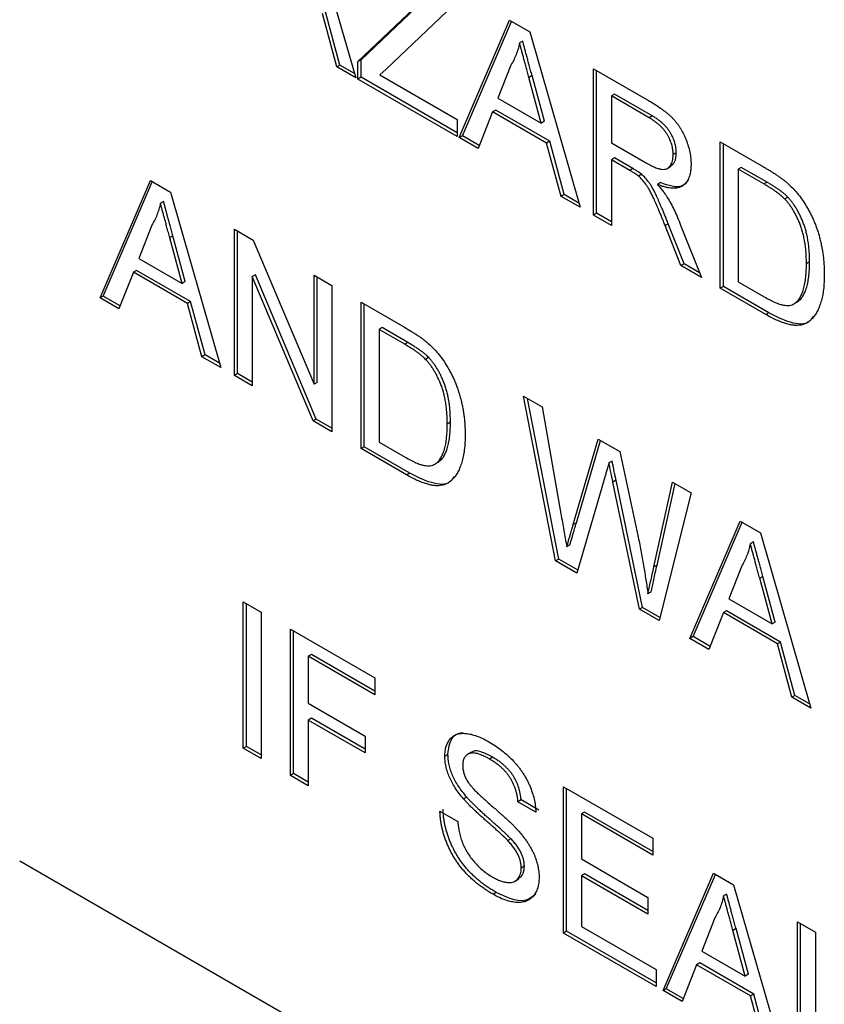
# Model space of a CAD drawing. Header units: millimetres. Extents: x 52 to 411, y 49 to 259.
# Tile 21 of 40: x 343.68 to 348.29, y 186.33 to 191.97. Entities that reach past the tile are written whole.
import ezdxf

# ---------------------------------------------------------------- set-up
doc = ezdxf.new("R2010")
doc.units = ezdxf.units.MM

msp = doc.modelspace()

# ---------------------------------------------------------------- linework, layer by layer
at = {"color": 7, "linetype": 'Continuous', "lineweight": 25}
for p, q in [((345.32, 192.6431), (345.6084, 191.6377)), ((345.6207, 191.7315), (345.9783, 192.0699)), ((345.6386, 191.7419), (345.9963, 192.0803)), ((346.1701, 192.0555), (345.782, 191.6882)), ((345.4996, 191.7006), (345.4169, 192.0064)), ((345.5175, 191.7109), (345.4349, 192.0167)), ((346.2013, 191.2955), (346.4898, 191.9677)), ((346.2192, 191.3058), (346.5007, 191.9615)), ((346.4898, 191.9677), (346.6052, 191.9011)), ((346.6052, 191.9011), (346.8937, 190.8958)), ((346.5653, 191.8481), (346.5473, 191.8378)), ((345.5175, 191.7109), (345.4996, 191.7006)), ((345.6013, 191.6626), (345.5175, 191.7109)), ((345.6386, 191.7419), (345.6207, 191.7315)), ((345.6207, 191.6307), (345.6207, 191.7315)), ((345.6386, 191.641), (345.6386, 191.7419)), ((346.4977, 191.7115), (346.4233, 191.5222)), ((345.6084, 191.6377), (345.4996, 191.7006)), ((345.782, 191.6882), (345.7467, 191.6547)), ((345.7467, 191.6547), (346.1888, 191.3995)), ((346.6187, 191.6506), (346.6007, 191.6402)), ((346.6894, 191.3893), (346.6187, 191.6506)), ((346.9711, 191.6899), (347.2863, 191.508)), ((346.9711, 190.8511), (346.9711, 191.6899)), ((346.989, 190.8614), (346.989, 191.6796)), ((345.6386, 191.641), (345.6207, 191.6307)), ((346.1888, 191.3027), (345.6207, 191.6307)), ((346.1888, 191.3234), (345.6386, 191.641)), ((346.6714, 191.3789), (346.6007, 191.6402)), ((347.0915, 191.5444), (347.0735, 191.534)), ((347.308, 191.4194), (347.0915, 191.5444)), ((346.4233, 191.5222), (346.6714, 191.3789)), ((347.2901, 191.409), (347.0735, 191.534)), ((347.0735, 191.534), (347.0735, 191.2651)), ((346.3926, 191.4431), (346.3098, 191.2328)), ((346.4106, 191.4535), (346.3926, 191.4431)), ((346.7022, 191.2644), (346.3926, 191.4431)), ((346.7201, 191.2748), (346.4106, 191.4535)), ((346.1888, 191.3995), (346.1888, 191.3027)), ((346.6894, 191.3893), (346.6714, 191.3789)), ((347.308, 191.4194), (347.2901, 191.409)), ((346.2192, 191.3058), (346.2013, 191.2955)), ((346.3098, 191.2328), (346.2013, 191.2955)), ((346.3165, 191.2497), (346.2192, 191.3058)), ((346.7201, 191.2748), (346.7022, 191.2644)), ((346.7848, 190.9586), (346.7022, 191.2644)), ((346.8028, 190.969), (346.7201, 191.2748)), ((347.0735, 191.2651), (347.2681, 191.1528)), ((347.6975, 191.2706), (347.9459, 191.1272)), ((347.6975, 190.4317), (347.6975, 191.2706)), ((347.7155, 190.4421), (347.7155, 191.2602)), ((347.4454, 191.2082), (347.4274, 191.1978)), ((347.0915, 191.1787), (347.0735, 191.1683)), ((347.0735, 191.1683), (347.0735, 190.7919)), ((347.1784, 191.1078), (347.0735, 191.1683)), ((347.1964, 191.1181), (347.0915, 191.1787)), ((347.1964, 191.1181), (347.1784, 191.1078)), ((347.3921, 191.1179), (347.4145, 191.1309)), ((347.8179, 191.125), (347.7999, 191.1146)), ((347.9472, 191.0296), (347.7999, 191.1146)), ((347.7999, 191.1146), (347.7999, 190.4694)), ((347.9652, 191.04), (347.8179, 191.125)), ((344.1431, 190.3766), (344.4316, 191.0488)), ((344.161, 190.3869), (344.4425, 191.0426)), ((344.4316, 191.0488), (344.547, 190.9822)), ((347.2469, 191.0851), (347.2289, 191.0748)), ((347.3552, 191.0373), (347.3372, 191.0269)), ((347.9652, 191.04), (347.9472, 191.0296)), ((344.547, 190.9822), (344.8354, 189.9769)), ((344.5071, 190.9292), (344.4891, 190.9189)), ((346.8028, 190.969), (346.7848, 190.9586)), ((346.8937, 190.8958), (346.7848, 190.9586)), ((346.8865, 190.9206), (346.8028, 190.969)), ((348.0852, 190.9534), (348.0673, 190.943)), ((346.989, 190.8614), (346.9711, 190.8511)), ((347.0735, 190.8127), (346.989, 190.8614)), ((347.0735, 190.7919), (346.9711, 190.8511)), ((344.4395, 190.7926), (344.3651, 190.6033)), ((344.9129, 190.771), (345.0211, 190.7085)), ((344.9129, 189.9322), (344.9129, 190.771)), ((344.9308, 189.9425), (344.9308, 190.7607)), ((347.3994, 190.8017), (347.3814, 190.7913)), ((347.4719, 190.5619), (347.3814, 190.7913)), ((347.4899, 190.5723), (347.3994, 190.8017)), ((347.4702, 190.7945), (347.5894, 190.4941)), ((344.5605, 190.7317), (344.5425, 190.7213)), ((344.6132, 190.46), (344.5425, 190.7213)), ((344.6312, 190.4704), (344.5605, 190.7317)), ((345.0211, 190.7085), (345.3692, 189.8816)), ((344.3651, 190.6033), (344.6132, 190.46)), ((348.2091, 190.583), (348.1911, 190.5726)), ((344.3344, 190.5242), (344.2516, 190.3139)), ((344.3524, 190.5346), (344.3344, 190.5242)), ((344.6439, 190.3455), (344.3344, 190.5242)), ((344.6619, 190.3559), (344.3524, 190.5346)), ((347.4899, 190.5723), (347.4719, 190.5619)), ((347.5894, 190.4941), (347.4719, 190.5619)), ((347.5787, 190.521), (347.4899, 190.5723)), ((344.6312, 190.4704), (344.6132, 190.46)), ((345.0333, 190.5094), (345.0153, 190.499)), ((345.0153, 190.499), (345.0153, 189.873)), ((345.3634, 189.6721), (345.0153, 190.499)), ((345.3813, 189.6825), (345.0333, 190.5094)), ((345.3692, 190.5076), (345.4716, 190.4484)), ((345.3692, 189.8816), (345.3692, 190.5076)), ((345.3872, 189.892), (345.3872, 190.4972)), ((347.7999, 190.4694), (347.9497, 190.3829)), ((345.4716, 190.4484), (345.4716, 189.6096)), ((347.7155, 190.4421), (347.6975, 190.4317)), ((347.9577, 190.2815), (347.6975, 190.4317)), ((347.9757, 190.2919), (347.7155, 190.4421)), ((344.161, 190.3869), (344.1431, 190.3766)), ((344.2516, 190.3139), (344.1431, 190.3766)), ((344.2583, 190.3308), (344.161, 190.3869)), ((344.6619, 190.3559), (344.6439, 190.3455)), ((344.7446, 190.0501), (344.6619, 190.3559)), ((348.1392, 190.3536), (348.1213, 190.3432)), ((344.7266, 190.0397), (344.6439, 190.3455)), ((345.6393, 190.3517), (345.8877, 190.2083)), ((345.6393, 189.5128), (345.6393, 190.3517)), ((345.6572, 189.5232), (345.6572, 190.3413)), ((347.9757, 190.2919), (347.9577, 190.2815)), ((345.7597, 190.2061), (345.7417, 190.1957)), ((345.889, 190.1107), (345.7417, 190.1957)), ((345.7417, 190.1957), (345.7417, 189.5505)), ((345.907, 190.1211), (345.7597, 190.2061)), ((345.907, 190.1211), (345.889, 190.1107)), ((344.7446, 190.0501), (344.7266, 190.0397)), ((344.8354, 189.9769), (344.7266, 190.0397)), ((344.8283, 190.0017), (344.7446, 190.0501)), ((346.027, 190.0345), (346.009, 190.0241)), ((344.9308, 189.9425), (344.9129, 189.9322)), ((345.0153, 189.873), (344.9129, 189.9322)), ((345.0153, 189.8938), (344.9308, 189.9425)), ((345.3872, 189.892), (345.3692, 189.8816)), ((346.5706, 189.814), (346.6763, 189.753)), ((346.754, 188.8693), (346.5706, 189.814)), ((346.7719, 188.8797), (346.5931, 189.801)), ((346.6763, 189.753), (346.7841, 189.1391)), ((345.3813, 189.6825), (345.3634, 189.6721)), ((345.4716, 189.6303), (345.3813, 189.6825)), ((345.4716, 189.6096), (345.3634, 189.6721)), ((346.1508, 189.6641), (346.1329, 189.6537)), ((346.8548, 189.0775), (346.9983, 189.5671)), ((346.9983, 189.5671), (347.1214, 189.4961)), ((345.6572, 189.5232), (345.6393, 189.5128)), ((345.8995, 189.3626), (345.6393, 189.5128)), ((345.9174, 189.373), (345.6572, 189.5232)), ((345.7417, 189.5505), (345.8915, 189.464)), ((346.8728, 189.0878), (347.011, 189.5598)), ((347.1214, 189.4961), (347.2253, 189.0158)), ((346.081, 189.4347), (346.063, 189.4243)), ((347.0775, 189.4408), (347.0595, 189.4304)), ((345.9174, 189.373), (345.8995, 189.3626)), ((347.032, 189.3364), (346.8747, 188.7996)), ((347.1004, 189.3312), (347.0824, 189.3208)), ((347.2345, 188.5919), (347.0824, 189.3208)), ((347.2524, 188.6023), (347.1004, 189.3312)), ((347.3168, 188.8348), (347.4241, 189.3213)), ((347.3348, 188.8451), (347.438, 189.3133)), ((347.4241, 189.3213), (347.5299, 189.2603)), ((347.5299, 189.2603), (347.3468, 188.5271)), ((346.8728, 189.0878), (346.8548, 189.0775)), ((347.5238, 188.4249), (347.8123, 189.0972)), ((347.5417, 188.4353), (347.8231, 189.091)), ((347.8123, 189.0972), (347.9277, 189.0306)), ((347.9277, 189.0306), (348.2161, 188.0252)), ((346.8354, 188.9604), (346.8174, 188.95)), ((347.8878, 188.9776), (347.8698, 188.9672)), ((346.7719, 188.8797), (346.754, 188.8693)), ((346.8747, 188.7996), (346.754, 188.8693)), ((346.8799, 188.8173), (346.7719, 188.8797)), ((347.3348, 188.8451), (347.3168, 188.8348)), ((347.8202, 188.8409), (347.7458, 188.6516)), ((347.9412, 188.7801), (347.9232, 188.7697)), ((348.0119, 188.5188), (347.9412, 188.7801)), ((347.9939, 188.5084), (347.9232, 188.7697)), ((347.301, 188.6915), (347.2831, 188.6812)), ((344.9641, 188.6344), (345.0665, 188.5752)), ((344.9641, 187.7955), (344.9641, 188.6344)), ((344.982, 187.8059), (344.982, 188.624)), ((347.7458, 188.6516), (347.9939, 188.5084)), ((345.0665, 188.5752), (345.0665, 187.7364)), ((347.2524, 188.6023), (347.2345, 188.5919)), ((347.3468, 188.5271), (347.2345, 188.5919)), ((347.3513, 188.5452), (347.2524, 188.6023)), ((347.7151, 188.5726), (347.6323, 188.3623)), ((347.7331, 188.5829), (347.7151, 188.5726)), ((348.0246, 188.3939), (347.7151, 188.5726)), ((348.0426, 188.4043), (347.7331, 188.5829)), ((348.0119, 188.5188), (347.9939, 188.5084)), ((345.2342, 188.4785), (345.7184, 188.1989)), ((345.2342, 187.6396), (345.2342, 188.4785)), ((345.2521, 187.65), (345.2521, 188.4681)), ((347.5417, 188.4353), (347.5238, 188.4249)), ((347.639, 188.3792), (347.5417, 188.4353)), ((347.6323, 188.3623), (347.5238, 188.4249)), ((348.0426, 188.4043), (348.0246, 188.3939)), ((348.1073, 188.0881), (348.0246, 188.3939)), ((348.1252, 188.0984), (348.0426, 188.4043)), ((345.3546, 188.3329), (345.3366, 188.3225)), ((345.3366, 188.3225), (345.3366, 188.0537)), ((345.7184, 188.1021), (345.3366, 188.3225)), ((345.7184, 188.1228), (345.3546, 188.3329)), ((345.7184, 188.1989), (345.7184, 188.1021)), ((348.1252, 188.0984), (348.1073, 188.0881)), ((348.209, 188.0501), (348.1252, 188.0984)), ((345.3366, 188.0537), (345.6626, 187.8655)), ((348.2161, 188.0252), (348.1073, 188.0881)), ((345.3546, 187.9672), (345.3366, 187.9569)), ((345.3366, 187.9569), (345.3366, 187.5805)), ((345.6626, 187.7687), (345.3366, 187.9569)), ((345.6626, 187.7894), (345.3546, 187.9672)), ((345.6626, 187.8655), (345.6626, 187.7687)), ((344.982, 187.8059), (344.9641, 187.7955)), ((345.0665, 187.7364), (344.9641, 187.7955)), ((345.0665, 187.7571), (344.982, 187.8059)), ((346.1369, 187.7591), (346.1189, 187.7487)), ((346.2719, 187.7731), (346.2494, 187.7602)), ((346.3931, 187.7441), (346.3752, 187.7337)), ((345.2521, 187.65), (345.2342, 187.6396)), ((345.3366, 187.6012), (345.2521, 187.65)), ((345.3366, 187.5805), (345.2342, 187.6396)), ((346.7988, 187.5752), (347.311, 187.2795)), ((346.7988, 186.7364), (346.7988, 187.5752)), ((346.8167, 186.7467), (346.8167, 187.5649)), ((346.2441, 187.5159), (346.2262, 187.5055)), ((346.556, 187.4995), (346.538, 187.4892)), ((346.6405, 187.43), (346.538, 187.4892)), ((346.6584, 187.4404), (346.556, 187.4995)), ((346.091, 187.4353), (346.1934, 187.3762)), ((346.9192, 187.4297), (346.9012, 187.4193)), ((346.9012, 187.4193), (346.9012, 187.1612)), ((347.311, 187.1827), (346.9012, 187.4193)), ((347.311, 187.2035), (346.9192, 187.4297)), ((346.4972, 187.2769), (346.4792, 187.2665)), ((347.311, 187.2795), (347.311, 187.1827)), ((343.6825, 187.1497), (355.3569, 180.4102)), ((346.9012, 187.1612), (347.2831, 186.9408)), ((346.5746, 187.1189), (346.5566, 187.1086)), ((346.5205, 187.0332), (346.5429, 187.0462)), ((346.9192, 187.0748), (346.9012, 187.0644)), ((346.9012, 187.0644), (346.9012, 186.774)), ((347.2831, 186.844), (346.9012, 187.0644)), ((347.2831, 186.8647), (346.9192, 187.0748)), ((347.3701, 186.4066), (347.6586, 187.0788)), ((347.388, 186.4169), (347.6695, 187.0726)), ((347.6586, 187.0788), (347.774, 187.0122)), ((346.4132, 186.9689), (346.3953, 186.9586)), ((347.774, 187.0122), (348.0625, 186.0069)), ((347.2831, 186.9408), (347.2831, 186.844)), ((347.7341, 186.9592), (347.7161, 186.9489)), ((347.6665, 186.8226), (347.5921, 186.6333)), ((348.1399, 186.801), (348.2423, 186.7419)), ((348.1399, 185.9622), (348.1399, 186.801)), ((346.8167, 186.7467), (346.7988, 186.7364)), ((347.3296, 186.4507), (346.8167, 186.7467)), ((346.9012, 186.774), (347.3296, 186.5267)), ((347.7875, 186.7617), (347.7695, 186.7513)), ((347.8403, 186.49), (347.7695, 186.7513)), ((347.8582, 186.5004), (347.7875, 186.7617)), ((348.1578, 185.9725), (348.1578, 186.7907)), ((348.2423, 186.7419), (348.2423, 185.9998)), ((347.3296, 186.4299), (346.7988, 186.7364)), ((347.5921, 186.6333), (347.8403, 186.49)), ((347.3296, 186.5267), (347.3296, 186.4299)), ((347.5614, 186.5542), (347.4786, 186.3439)), ((347.5794, 186.5646), (347.5614, 186.5542)), ((347.871, 186.3755), (347.5614, 186.5542)), ((347.8889, 186.3859), (347.5794, 186.5646)), ((347.8582, 186.5004), (347.8403, 186.49)), ((347.388, 186.4169), (347.3701, 186.4066)), ((347.4786, 186.3439), (347.3701, 186.4066)), ((347.4853, 186.3608), (347.388, 186.4169)), ((347.8889, 186.3859), (347.871, 186.3755)), ((347.9536, 186.0697), (347.871, 186.3755)), ((347.9716, 186.0801), (347.8889, 186.3859))]:
    msp.add_line(p, q, dxfattribs=at)
for points, knots in [([(346.5473, 191.8378), (346.5445, 191.8261), (346.539, 191.8027), (346.5273, 191.7704), (346.514, 191.7395), (346.5031, 191.7209), (346.4977, 191.7115)], [0, 0, 0, 0, 0.247294, 0.495608, 0.746359, 1, 1, 1, 1]), ([(346.6007, 191.6402), (346.598, 191.6503), (346.5927, 191.67), (346.5848, 191.6988), (346.5776, 191.7259), (346.5706, 191.7514), (346.5642, 191.7753), (346.5583, 191.7975), (346.5525, 191.8182), (346.549, 191.8314), (346.5473, 191.8378)], [0, 0, 0, 0, 0.1531481, 0.2994335, 0.4364264, 0.5656706, 0.6865083, 0.7992685, 0.9033947, 1, 1, 1, 1]), ([(346.6187, 191.6506), (346.616, 191.6607), (346.6107, 191.6804), (346.6028, 191.7092), (346.5956, 191.7363), (346.5885, 191.7618), (346.5821, 191.7857), (346.5763, 191.8079), (346.5705, 191.8286), (346.567, 191.8418), (346.5653, 191.8481)], [0, 0, 0, 0, 0.1531481, 0.2994335, 0.4364264, 0.5656706, 0.6865083, 0.7992685, 0.9033947, 1, 1, 1, 1]), ([(347.2863, 191.508), (347.2937, 191.5036), (347.3081, 191.4952), (347.3289, 191.4823), (347.3483, 191.4691), (347.3664, 191.4565), (347.3832, 191.4435), (347.3985, 191.4309), (347.4125, 191.4183), (347.4253, 191.4056), (347.4371, 191.3928), (347.448, 191.3791), (347.4586, 191.3649), (347.4683, 191.3497), (347.4775, 191.334), (347.4862, 191.3175), (347.4941, 191.3002), (347.504, 191.2765), (347.5145, 191.2463), (347.5233, 191.2104), (347.529, 191.1749), (347.5296, 191.1525), (347.5299, 191.1412)], [0, 0, 0, 0, 0.062113, 0.120212, 0.174385, 0.225444, 0.272358, 0.316388, 0.356869, 0.393978, 0.429589, 0.464683, 0.500036, 0.535483, 0.571363, 0.607909, 0.645662, 0.684517, 0.762579, 0.840497, 0.919073, 1, 1, 1, 1]), ([(347.4274, 191.1978), (347.4273, 191.2026), (347.427, 191.212), (347.4256, 191.2263), (347.4229, 191.2407), (347.4194, 191.255), (347.4146, 191.2693), (347.4089, 191.2836), (347.4022, 191.2977), (347.3945, 191.3119), (347.3856, 191.3258), (347.3754, 191.3392), (347.3641, 191.3522), (347.3516, 191.3645), (347.3379, 191.3765), (347.323, 191.3878), (347.3069, 191.3991), (347.2958, 191.4056), (347.2901, 191.409)], [0, 0, 0, 0, 0.060326, 0.11816, 0.174187, 0.229539, 0.28345, 0.337827, 0.392632, 0.448466, 0.505965, 0.565059, 0.626654, 0.692232, 0.761131, 0.83531, 0.915326, 1, 1, 1, 1]), ([(347.4454, 191.2082), (347.4452, 191.2129), (347.445, 191.2223), (347.4436, 191.2367), (347.4409, 191.2511), (347.4373, 191.2654), (347.4326, 191.2797), (347.4269, 191.2939), (347.4202, 191.3081), (347.4124, 191.3222), (347.4035, 191.3361), (347.3934, 191.3496), (347.3821, 191.3626), (347.3696, 191.3749), (347.3559, 191.3869), (347.341, 191.3982), (347.3249, 191.4095), (347.3137, 191.416), (347.308, 191.4194)], [0, 0, 0, 0, 0.060326, 0.11816, 0.174187, 0.229539, 0.28345, 0.337827, 0.392632, 0.448466, 0.505965, 0.565059, 0.626654, 0.692232, 0.761131, 0.83531, 0.915326, 1, 1, 1, 1]), ([(347.4111, 191.1313), (347.4206, 191.1386), (347.4411, 191.1546), (347.4439, 191.1894), (347.4454, 191.2082)], [0, 0, 0, 0, 0.463028, 1, 1, 1, 1]), ([(347.2681, 191.1528), (347.2778, 191.1474), (347.2961, 191.1372), (347.3216, 191.1253), (347.3433, 191.1172), (347.3617, 191.1131), (347.3772, 191.1132), (347.3906, 191.1165), (347.4018, 191.1239), (347.4111, 191.1341), (347.4183, 191.1471), (347.4235, 191.1621), (347.4269, 191.1789), (347.4272, 191.1914), (347.4274, 191.1978)], [0, 0, 0, 0, 0.1288603, 0.2408922, 0.3380442, 0.4201205, 0.4940585, 0.5660948, 0.636805, 0.7091484, 0.7819418, 0.8542853, 0.9261704, 1, 1, 1, 1]), ([(347.2289, 191.0748), (347.226, 191.0771), (347.2192, 191.0824), (347.2078, 191.0899), (347.1939, 191.0989), (347.1839, 191.1047), (347.1784, 191.1078)], [0, 0, 0, 0, 0.177495, 0.405226, 0.678388, 1, 1, 1, 1]), ([(347.2469, 191.0851), (347.2439, 191.0875), (347.2372, 191.0927), (347.2258, 191.1003), (347.2119, 191.1093), (347.2018, 191.115), (347.1964, 191.1181)], [0, 0, 0, 0, 0.177495, 0.405226, 0.678388, 1, 1, 1, 1]), ([(347.5299, 191.1412), (347.5297, 191.1341), (347.5294, 191.1201), (347.5273, 191.1005), (347.5234, 191.0828), (347.5184, 191.0665), (347.5116, 191.0523), (347.5037, 191.0394), (347.4939, 191.0288), (347.4829, 191.0194), (347.4703, 191.0121), (347.456, 191.0073), (347.4401, 191.0048), (347.4226, 191.0048), (347.4036, 191.0065), (347.3829, 191.011), (347.3606, 191.0178), (347.3452, 191.0238), (347.3372, 191.0269)], [0, 0, 0, 0, 0.061413, 0.121295, 0.179224, 0.235938, 0.292217, 0.348197, 0.404445, 0.462026, 0.520334, 0.580383, 0.641826, 0.706363, 0.773851, 0.845266, 0.920155, 1, 1, 1, 1]), ([(347.9459, 191.1272), (347.9527, 191.1232), (347.9659, 191.1155), (347.9851, 191.104), (348.003, 191.0926), (348.0197, 191.0817), (348.0351, 191.0711), (348.0493, 191.061), (348.0622, 191.051), (348.0704, 191.0442), (348.0743, 191.041)], [0, 0, 0, 0, 0.157891, 0.306794, 0.445674, 0.57568, 0.694631, 0.805978, 0.907764, 1, 1, 1, 1]), ([(347.3814, 190.7913), (347.3782, 190.7994), (347.3719, 190.8151), (347.3628, 190.8379), (347.3538, 190.8593), (347.3456, 190.8793), (347.3376, 190.898), (347.33, 190.9152), (347.323, 190.9312), (347.3144, 190.95), (347.3043, 190.9711), (347.2925, 190.9937), (347.2813, 191.0128), (347.2676, 191.0331), (347.2505, 191.0545), (347.236, 191.0681), (347.2289, 191.0748)], [0, 0, 0, 0, 0.080781, 0.156541, 0.227935, 0.29431, 0.356868, 0.414759, 0.467641, 0.516748, 0.60473, 0.681571, 0.74811, 0.804941, 0.905406, 1, 1, 1, 1]), ([(347.3994, 190.8017), (347.3961, 190.8098), (347.3898, 190.8254), (347.3807, 190.8483), (347.3718, 190.8696), (347.3635, 190.8897), (347.3555, 190.9083), (347.348, 190.9256), (347.341, 190.9415), (347.3323, 190.9604), (347.3222, 190.9815), (347.3105, 191.0041), (347.2993, 191.0231), (347.2855, 191.0434), (347.2684, 191.0648), (347.2539, 191.0785), (347.2469, 191.0851)], [0, 0, 0, 0, 0.080781, 0.156541, 0.227935, 0.29431, 0.356868, 0.414759, 0.467641, 0.516748, 0.60473, 0.681571, 0.74811, 0.804941, 0.905406, 1, 1, 1, 1]), ([(347.5144, 191.0512), (347.5035, 191.0386), (347.4675, 190.9972), (347.4013, 191.0208), (347.3552, 191.0373)], [0, 0, 0, 0, 0.303284, 1, 1, 1, 1]), ([(348.0673, 190.943), (348.0639, 190.9463), (348.0569, 190.9534), (348.0454, 190.9634), (348.0325, 190.9739), (348.0182, 190.9844), (348.0025, 190.9956), (347.9853, 191.0068), (347.9667, 191.0181), (347.9539, 191.0257), (347.9472, 191.0296)], [0, 0, 0, 0, 0.087425, 0.185248, 0.292738, 0.411206, 0.541246, 0.682781, 0.836034, 1, 1, 1, 1]), ([(348.0852, 190.9534), (348.0819, 190.9567), (348.0748, 190.9638), (348.0633, 190.9738), (348.0505, 190.9843), (348.0362, 190.9948), (348.0205, 191.0059), (348.0033, 191.0172), (347.9847, 191.0285), (347.9718, 191.0361), (347.9652, 191.04)], [0, 0, 0, 0, 0.087425, 0.185248, 0.292738, 0.411206, 0.541246, 0.682781, 0.836034, 1, 1, 1, 1]), ([(348.0743, 191.041), (348.0843, 191.0322), (348.104, 191.0148), (348.1317, 190.9854), (348.1572, 190.9538), (348.1724, 190.9312), (348.1799, 190.92)], [0, 0, 0, 0, 0.261195, 0.513143, 0.757809, 1, 1, 1, 1]), ([(347.3372, 191.0269), (347.343, 191.0201), (347.3542, 191.0072), (347.3695, 190.9882), (347.3826, 190.9703), (347.3901, 190.9585), (347.3937, 190.953)], [0, 0, 0, 0, 0.293076, 0.556562, 0.791914, 1, 1, 1, 1]), ([(344.4891, 190.9189), (344.4863, 190.9072), (344.4808, 190.8838), (344.4691, 190.8515), (344.4558, 190.8206), (344.4449, 190.802), (344.4395, 190.7926)], [0, 0, 0, 0, 0.247294, 0.495608, 0.746359, 1, 1, 1, 1]), ([(344.5425, 190.7213), (344.5398, 190.7314), (344.5345, 190.7511), (344.5266, 190.7799), (344.5194, 190.807), (344.5123, 190.8325), (344.506, 190.8564), (344.5001, 190.8786), (344.4943, 190.8993), (344.4908, 190.9125), (344.4891, 190.9189)], [0, 0, 0, 0, 0.153148, 0.299433, 0.436426, 0.565671, 0.686508, 0.799269, 0.903395, 1, 1, 1, 1]), ([(344.5605, 190.7317), (344.5578, 190.7418), (344.5525, 190.7615), (344.5446, 190.7903), (344.5374, 190.8174), (344.5303, 190.8429), (344.5239, 190.8668), (344.518, 190.889), (344.5122, 190.9097), (344.5087, 190.9229), (344.5071, 190.9292)], [0, 0, 0, 0, 0.153148, 0.299433, 0.436426, 0.565671, 0.686508, 0.799269, 0.903395, 1, 1, 1, 1]), ([(347.3937, 190.953), (347.4005, 190.9412), (347.4146, 190.9171), (347.434, 190.8787), (347.4529, 190.8376), (347.4643, 190.8091), (347.4702, 190.7945)], [0, 0, 0, 0, 0.229528, 0.471466, 0.728186, 1, 1, 1, 1]), ([(348.1911, 190.5726), (348.191, 190.5834), (348.1907, 190.6043), (348.1892, 190.6355), (348.1863, 190.6655), (348.1825, 190.6942), (348.1773, 190.7217), (348.1713, 190.7479), (348.1639, 190.7729), (348.1553, 190.7966), (348.146, 190.8191), (348.1363, 190.8404), (348.1261, 190.8605), (348.1152, 190.8794), (348.1041, 190.8972), (348.0923, 190.9138), (348.0801, 190.9291), (348.0715, 190.9384), (348.0673, 190.943)], [0, 0, 0, 0, 0.091258, 0.177402, 0.258694, 0.334791, 0.406045, 0.473581, 0.537187, 0.597012, 0.654533, 0.709286, 0.761518, 0.811848, 0.860604, 0.907806, 0.954259, 1, 1, 1, 1]), ([(348.2091, 190.583), (348.2089, 190.5937), (348.2087, 190.6147), (348.2072, 190.6458), (348.2042, 190.6759), (348.2004, 190.7046), (348.1952, 190.7321), (348.1893, 190.7582), (348.1818, 190.7833), (348.1733, 190.807), (348.164, 190.8295), (348.1542, 190.8508), (348.144, 190.8709), (348.1332, 190.8898), (348.122, 190.9075), (348.1103, 190.9241), (348.0981, 190.9395), (348.0895, 190.9488), (348.0852, 190.9534)], [0, 0, 0, 0, 0.091258, 0.177402, 0.258694, 0.334791, 0.406045, 0.473581, 0.537187, 0.597012, 0.654533, 0.709286, 0.761518, 0.811848, 0.860604, 0.907806, 0.954259, 1, 1, 1, 1]), ([(348.1799, 190.92), (348.1846, 190.9126), (348.1939, 190.8977), (348.2068, 190.8746), (348.2187, 190.8511), (348.2301, 190.8273), (348.2402, 190.8029), (348.2496, 190.7781), (348.2578, 190.7529), (348.2654, 190.7273), (348.2721, 190.7012), (348.2777, 190.6749), (348.2828, 190.6483), (348.2865, 190.6215), (348.2899, 190.5942), (348.2919, 190.5669), (348.2933, 190.5392), (348.2935, 190.5209), (348.2935, 190.5116)], [0, 0, 0, 0, 0.0568123, 0.1138818, 0.1705331, 0.2275474, 0.2853527, 0.3437011, 0.4030002, 0.4638421, 0.5258155, 0.588967, 0.6532705, 0.7190966, 0.7867486, 0.8557883, 0.9268358, 1, 1, 1, 1]), ([(348.1392, 190.3536), (348.1446, 190.3576), (348.1556, 190.3657), (348.1693, 190.3832), (348.1812, 190.4049), (348.1912, 190.4312), (348.1994, 190.4619), (348.2049, 190.4978), (348.2085, 190.5383), (348.2089, 190.5677), (348.2091, 190.583)], [0, 0, 0, 0, 0.097773, 0.20086, 0.310441, 0.427816, 0.555168, 0.691834, 0.840089, 1, 1, 1, 1]), ([(348.1213, 190.3432), (348.1266, 190.3472), (348.1376, 190.3554), (348.1513, 190.3728), (348.1633, 190.3945), (348.1733, 190.4208), (348.1815, 190.4515), (348.1869, 190.4875), (348.1905, 190.528), (348.1909, 190.5573), (348.1911, 190.5726)], [0, 0, 0, 0, 0.097773, 0.20086, 0.310441, 0.427816, 0.555168, 0.691834, 0.840089, 1, 1, 1, 1]), ([(348.2935, 190.5116), (348.2934, 190.4962), (348.293, 190.4664), (348.2892, 190.4247), (348.2834, 190.3869), (348.2749, 190.3535), (348.2645, 190.3243), (348.2532, 190.2985), (348.2401, 190.277), (348.2257, 190.2594), (348.2104, 190.2453), (348.1943, 190.2342), (348.1774, 190.2262), (348.1598, 190.2207), (348.1406, 190.2188), (348.12, 190.2191), (348.0974, 190.2228), (348.073, 190.2287), (348.0468, 190.2377), (348.0188, 190.2494), (347.9888, 190.264), (347.9683, 190.2756), (347.9577, 190.2815)], [0, 0, 0, 0, 0.070538, 0.137265, 0.200472, 0.260573, 0.317203, 0.370006, 0.419824, 0.466241, 0.510134, 0.552081, 0.591863, 0.630336, 0.668716, 0.708706, 0.750896, 0.795285, 0.84198, 0.891765, 0.944294, 1, 1, 1, 1]), ([(347.9497, 190.3829), (347.9606, 190.3768), (347.9813, 190.3652), (348.0104, 190.3512), (348.0358, 190.3412), (348.0578, 190.3352), (348.0769, 190.3329), (348.0938, 190.3335), (348.1087, 190.3365), (348.1171, 190.341), (348.1213, 190.3432)], [0, 0, 0, 0, 0.177956, 0.336653, 0.476122, 0.597334, 0.707007, 0.80993, 0.907088, 1, 1, 1, 1]), ([(348.2298, 190.2723), (348.2234, 190.2615), (348.1978, 190.2189), (348.0987, 190.2288), (348.0168, 190.2708), (347.9757, 190.2919)], [0, 0, 0, 0, 0.143989, 0.570229, 1, 1, 1, 1]), ([(345.8877, 190.2083), (345.8945, 190.2043), (345.9077, 190.1966), (345.9268, 190.1851), (345.9448, 190.1737), (345.9614, 190.1628), (345.9769, 190.1522), (345.991, 190.1421), (346.004, 190.1321), (346.0122, 190.1253), (346.016, 190.1221)], [0, 0, 0, 0, 0.157891, 0.3067943, 0.4456742, 0.5756804, 0.6946315, 0.8059778, 0.9077644, 1, 1, 1, 1]), ([(346.009, 190.0241), (346.0057, 190.0274), (345.9987, 190.0345), (345.9871, 190.0445), (345.9743, 190.055), (345.96, 190.0655), (345.9443, 190.0767), (345.9271, 190.0879), (345.9085, 190.0992), (345.8956, 190.1068), (345.889, 190.1107)], [0, 0, 0, 0, 0.087425, 0.185248, 0.292738, 0.411206, 0.541246, 0.682781, 0.836034, 1, 1, 1, 1]), ([(346.027, 190.0345), (346.0237, 190.0378), (346.0166, 190.0449), (346.0051, 190.0549), (345.9923, 190.0654), (345.9779, 190.0759), (345.9622, 190.087), (345.945, 190.0983), (345.9265, 190.1096), (345.9136, 190.1172), (345.907, 190.1211)], [0, 0, 0, 0, 0.087425, 0.185248, 0.292738, 0.411206, 0.541246, 0.682781, 0.836034, 1, 1, 1, 1]), ([(346.016, 190.1221), (346.0261, 190.1133), (346.0457, 190.0959), (346.0735, 190.0665), (346.099, 190.0349), (346.1142, 190.0123), (346.1217, 190.0011)], [0, 0, 0, 0, 0.261195, 0.513143, 0.757809, 1, 1, 1, 1]), ([(346.1329, 189.6537), (346.1328, 189.6645), (346.1325, 189.6854), (346.131, 189.7166), (346.128, 189.7466), (346.1242, 189.7753), (346.119, 189.8028), (346.1131, 189.829), (346.1056, 189.854), (346.0971, 189.8777), (346.0878, 189.9002), (346.078, 189.9215), (346.0679, 189.9416), (346.057, 189.9605), (346.0458, 189.9783), (346.0341, 189.9949), (346.0219, 190.0102), (346.0133, 190.0195), (346.009, 190.0241)], [0, 0, 0, 0, 0.091258, 0.177402, 0.258694, 0.334791, 0.406045, 0.473581, 0.537187, 0.597012, 0.654533, 0.709286, 0.761518, 0.811848, 0.860604, 0.907806, 0.954259, 1, 1, 1, 1]), ([(346.1508, 189.6641), (346.1507, 189.6748), (346.1505, 189.6958), (346.149, 189.7269), (346.146, 189.757), (346.1422, 189.7857), (346.137, 189.8132), (346.1311, 189.8393), (346.1236, 189.8644), (346.1151, 189.8881), (346.1057, 189.9106), (346.096, 189.9319), (346.0858, 189.952), (346.075, 189.9709), (346.0638, 189.9886), (346.0521, 190.0052), (346.0399, 190.0206), (346.0313, 190.0299), (346.027, 190.0345)], [0, 0, 0, 0, 0.091258, 0.177402, 0.258694, 0.334791, 0.406045, 0.473581, 0.537187, 0.597012, 0.654533, 0.709286, 0.761518, 0.811848, 0.860604, 0.907806, 0.954259, 1, 1, 1, 1]), ([(346.1217, 190.0011), (346.1264, 189.9937), (346.1357, 189.9788), (346.1486, 189.9557), (346.1605, 189.9322), (346.1719, 189.9084), (346.1819, 189.884), (346.1914, 189.8592), (346.1996, 189.834), (346.2072, 189.8084), (346.2139, 189.7823), (346.2194, 189.756), (346.2245, 189.7294), (346.2283, 189.7026), (346.2316, 189.6753), (346.2337, 189.648), (346.2351, 189.6203), (346.2352, 189.602), (346.2353, 189.5927)], [0, 0, 0, 0, 0.056812, 0.113882, 0.170533, 0.227547, 0.285353, 0.343701, 0.403, 0.463842, 0.525815, 0.588967, 0.653271, 0.719097, 0.786749, 0.855788, 0.926836, 1, 1, 1, 1]), ([(346.063, 189.4243), (346.0684, 189.4283), (346.0794, 189.4365), (346.0931, 189.4539), (346.1051, 189.4756), (346.1151, 189.5019), (346.1233, 189.5326), (346.1287, 189.5686), (346.1323, 189.6091), (346.1327, 189.6384), (346.1329, 189.6537)], [0, 0, 0, 0, 0.097773, 0.20086, 0.310441, 0.427816, 0.555168, 0.691834, 0.840089, 1, 1, 1, 1]), ([(346.081, 189.4347), (346.0864, 189.4387), (346.0974, 189.4468), (346.1111, 189.4643), (346.123, 189.486), (346.133, 189.5123), (346.1412, 189.543), (346.1467, 189.5789), (346.1503, 189.6194), (346.1506, 189.6488), (346.1508, 189.6641)], [0, 0, 0, 0, 0.097773, 0.20086, 0.310441, 0.427816, 0.555168, 0.691834, 0.840089, 1, 1, 1, 1]), ([(346.2353, 189.5927), (346.2351, 189.5773), (346.2348, 189.5474), (346.231, 189.5058), (346.2252, 189.468), (346.2167, 189.4346), (346.2063, 189.4054), (346.195, 189.3796), (346.1819, 189.3581), (346.1675, 189.3405), (346.1522, 189.3264), (346.136, 189.3153), (346.1192, 189.3073), (346.1016, 189.3018), (346.0824, 189.2999), (346.0618, 189.3002), (346.0391, 189.3039), (346.0148, 189.3098), (345.9886, 189.3188), (345.9605, 189.3305), (345.9306, 189.3451), (345.9101, 189.3566), (345.8995, 189.3626)], [0, 0, 0, 0, 0.070538, 0.137265, 0.200472, 0.260573, 0.317203, 0.370006, 0.419824, 0.466241, 0.510134, 0.552081, 0.591863, 0.630336, 0.668716, 0.708706, 0.750896, 0.795285, 0.84198, 0.891765, 0.944294, 1, 1, 1, 1]), ([(345.8915, 189.464), (345.9024, 189.4579), (345.923, 189.4463), (345.9522, 189.4323), (345.9776, 189.4223), (345.9996, 189.4163), (346.0187, 189.414), (346.0355, 189.4146), (346.0505, 189.4176), (346.0589, 189.4221), (346.063, 189.4243)], [0, 0, 0, 0, 0.177956, 0.336653, 0.476122, 0.597334, 0.707007, 0.80993, 0.907088, 1, 1, 1, 1]), ([(347.0595, 189.4304), (347.0569, 189.421), (347.0518, 189.4032), (347.0442, 189.3783), (347.0379, 189.3563), (347.0339, 189.3427), (347.032, 189.3364)], [0, 0, 0, 0, 0.299433, 0.56578, 0.799637, 1, 1, 1, 1]), ([(347.0824, 189.3208), (347.0809, 189.3279), (347.078, 189.3415), (347.0739, 189.3608), (347.0705, 189.3778), (347.0674, 189.3926), (347.0648, 189.4052), (347.0626, 189.4156), (347.0608, 189.4238), (347.0599, 189.4285), (347.0595, 189.4304)], [0, 0, 0, 0, 0.195283, 0.371406, 0.526305, 0.662045, 0.777003, 0.871182, 0.9462, 1, 1, 1, 1]), ([(347.1004, 189.3312), (347.0989, 189.3383), (347.096, 189.3519), (347.0919, 189.3711), (347.0884, 189.3882), (347.0854, 189.403), (347.0828, 189.4156), (347.0806, 189.426), (347.0788, 189.4342), (347.0779, 189.4389), (347.0775, 189.4408)], [0, 0, 0, 0, 0.195283, 0.371406, 0.526305, 0.662045, 0.777003, 0.871182, 0.9462, 1, 1, 1, 1]), ([(346.1716, 189.3534), (346.1651, 189.3426), (346.1395, 189.3), (346.0405, 189.3099), (345.9586, 189.3519), (345.9174, 189.373)], [0, 0, 0, 0, 0.143989, 0.570229, 1, 1, 1, 1]), ([(346.7841, 189.1391), (346.7897, 189.1074), (346.8008, 189.0444), (346.8119, 188.9814), (346.8174, 188.95)], [0, 0, 0, 0, 0.502459, 1, 1, 1, 1]), ([(346.8174, 188.95), (346.82, 188.9586), (346.8249, 188.9749), (346.8315, 188.9982), (346.8375, 189.0184), (346.8426, 189.0358), (346.8468, 189.0504), (346.8503, 189.0619), (346.8528, 189.0707), (346.8542, 189.0755), (346.8548, 189.0775)], [0, 0, 0, 0, 0.204226, 0.385542, 0.544548, 0.680944, 0.794732, 0.886212, 0.953741, 1, 1, 1, 1]), ([(346.8354, 188.9604), (346.838, 188.969), (346.8428, 188.9853), (346.8495, 189.0086), (346.8555, 189.0288), (346.8606, 189.0462), (346.8647, 189.0608), (346.8683, 189.0722), (346.8707, 189.0811), (346.8722, 189.0859), (346.8728, 189.0878)], [0, 0, 0, 0, 0.204226, 0.385542, 0.544548, 0.680944, 0.794732, 0.886212, 0.953741, 1, 1, 1, 1]), ([(347.2253, 189.0158), (347.231, 188.9866), (347.2423, 188.9288), (347.2573, 188.8439), (347.2712, 188.7615), (347.2791, 188.7077), (347.2831, 188.6812)], [0, 0, 0, 0, 0.260386, 0.513425, 0.759974, 1, 1, 1, 1]), ([(347.8698, 188.9672), (347.867, 188.9556), (347.8615, 188.9322), (347.8498, 188.8999), (347.8365, 188.869), (347.8256, 188.8503), (347.8202, 188.8409)], [0, 0, 0, 0, 0.247294, 0.495608, 0.746359, 1, 1, 1, 1]), ([(347.9232, 188.7697), (347.9205, 188.7798), (347.9152, 188.7995), (347.9073, 188.8283), (347.9001, 188.8554), (347.893, 188.8809), (347.8867, 188.9048), (347.8808, 188.927), (347.875, 188.9477), (347.8715, 188.9609), (347.8698, 188.9672)], [0, 0, 0, 0, 0.1531481, 0.2994335, 0.4364264, 0.5656706, 0.6865083, 0.7992685, 0.9033947, 1, 1, 1, 1]), ([(347.9412, 188.7801), (347.9385, 188.7902), (347.9332, 188.8099), (347.9253, 188.8386), (347.9181, 188.8658), (347.911, 188.8913), (347.9046, 188.9152), (347.8987, 188.9374), (347.8929, 188.958), (347.8894, 188.9712), (347.8878, 188.9776)], [0, 0, 0, 0, 0.1531481, 0.2994335, 0.4364264, 0.5656706, 0.6865083, 0.7992685, 0.9033947, 1, 1, 1, 1]), ([(347.2831, 188.6812), (347.2855, 188.6922), (347.2906, 188.7155), (347.2988, 188.7519), (347.3074, 188.7923), (347.3136, 188.8202), (347.3168, 188.8348)], [0, 0, 0, 0, 0.215533, 0.453567, 0.715534, 1, 1, 1, 1]), ([(347.301, 188.6915), (347.3034, 188.7026), (347.3085, 188.7258), (347.3168, 188.7623), (347.3254, 188.8026), (347.3316, 188.8306), (347.3348, 188.8451)], [0, 0, 0, 0, 0.215533, 0.453567, 0.715534, 1, 1, 1, 1]), ([(346.1189, 187.7487), (346.1193, 187.7589), (346.1199, 187.7792), (346.126, 187.8061), (346.1358, 187.8297), (346.1469, 187.8465), (346.1577, 187.8578), (346.1666, 187.8652), (346.1767, 187.8711), (346.1875, 187.8757), (346.1993, 187.8788), (346.2118, 187.881), (346.2254, 187.8812), (346.2445, 187.8804), (346.2701, 187.8759), (346.3023, 187.8662), (346.3362, 187.8519), (346.3593, 187.8393), (346.3711, 187.8329)], [0, 0, 0, 0, 0.074995, 0.149165, 0.223664, 0.300412, 0.33957, 0.378921, 0.418096, 0.45823, 0.498427, 0.539708, 0.582216, 0.625824, 0.715481, 0.807384, 0.901634, 1, 1, 1, 1]), ([(346.1369, 187.7591), (346.1394, 187.7833), (346.1444, 187.8318), (346.1759, 187.8769), (346.2075, 187.8836), (346.2206, 187.8864)], [0, 0, 0, 0, 0.3696, 0.739331, 1, 1, 1, 1]), ([(346.3711, 187.8329), (346.384, 187.8251), (346.4092, 187.8099), (346.4457, 187.7833), (346.4798, 187.7541), (346.5065, 187.728), (346.5263, 187.7058), (346.5403, 187.6893), (346.5534, 187.6721), (346.5655, 187.6545), (346.5769, 187.6367), (346.5872, 187.6183), (346.5968, 187.5997), (346.6082, 187.5745), (346.6204, 187.5427), (346.631, 187.5045), (346.6383, 187.4665), (346.6397, 187.4423), (346.6405, 187.43)], [0, 0, 0, 0, 0.100475, 0.195644, 0.286083, 0.372983, 0.415026, 0.456052, 0.495939, 0.535566, 0.574087, 0.612519, 0.651081, 0.689513, 0.766237, 0.84235, 0.919974, 1, 1, 1, 1]), ([(346.2441, 187.5159), (346.2356, 187.5262), (346.2191, 187.546), (346.1969, 187.5772), (346.1781, 187.6084), (346.163, 187.6396), (346.1511, 187.6705), (346.1431, 187.7008), (346.1376, 187.7308), (346.1371, 187.7496), (346.1369, 187.7591)], [0, 0, 0, 0, 0.144805, 0.279512, 0.406394, 0.527502, 0.645393, 0.761885, 0.878942, 1, 1, 1, 1]), ([(346.3752, 187.7337), (346.3687, 187.7374), (346.3562, 187.7445), (346.3382, 187.753), (346.3214, 187.7599), (346.306, 187.7648), (346.292, 187.7676), (346.2792, 187.7689), (346.268, 187.7677), (346.258, 187.7649), (346.2494, 187.7604), (346.242, 187.7547), (346.2355, 187.7483), (346.2304, 187.7402), (346.2262, 187.7313), (346.2235, 187.721), (346.2217, 187.7098), (346.2215, 187.7015), (346.2214, 187.6973)], [0, 0, 0, 0, 0.091511, 0.177143, 0.257108, 0.331198, 0.400592, 0.465625, 0.526973, 0.585443, 0.641399, 0.695044, 0.746782, 0.796959, 0.847545, 0.897439, 0.947649, 1, 1, 1, 1]), ([(346.3931, 187.7441), (346.3737, 187.7542), (346.3349, 187.7743), (346.2892, 187.7853), (346.274, 187.772), (346.2711, 187.7694)], [0, 0, 0, 0, 0.44867, 0.894532, 1, 1, 1, 1]), ([(346.2262, 187.5055), (346.2176, 187.5158), (346.2011, 187.5356), (346.1789, 187.5668), (346.1602, 187.5981), (346.145, 187.6292), (346.1332, 187.6601), (346.1252, 187.6904), (346.1197, 187.7204), (346.1192, 187.7392), (346.1189, 187.7487)], [0, 0, 0, 0, 0.144805, 0.279512, 0.406394, 0.527502, 0.645393, 0.761885, 0.878942, 1, 1, 1, 1]), ([(346.538, 187.4892), (346.5374, 187.4955), (346.5361, 187.508), (346.5329, 187.5269), (346.5285, 187.5452), (346.5233, 187.563), (346.517, 187.5801), (346.5097, 187.5968), (346.5012, 187.6129), (346.4918, 187.6285), (346.4813, 187.6436), (346.4696, 187.6581), (346.4567, 187.6721), (346.4426, 187.6855), (346.4274, 187.6985), (346.4111, 187.711), (346.3935, 187.7227), (346.3814, 187.73), (346.3752, 187.7337)], [0, 0, 0, 0, 0.067155, 0.131403, 0.192732, 0.251253, 0.307704, 0.362699, 0.417778, 0.472304, 0.527873, 0.58523, 0.645057, 0.707952, 0.774434, 0.84494, 0.920404, 1, 1, 1, 1]), ([(346.556, 187.4995), (346.5553, 187.5059), (346.554, 187.5184), (346.5509, 187.5372), (346.5465, 187.5556), (346.5413, 187.5733), (346.535, 187.5905), (346.5276, 187.6071), (346.5192, 187.6232), (346.5098, 187.6389), (346.4992, 187.6539), (346.4875, 187.6685), (346.4746, 187.6824), (346.4606, 187.6959), (346.4454, 187.7088), (346.429, 187.7214), (346.4114, 187.7331), (346.3993, 187.7404), (346.3931, 187.7441)], [0, 0, 0, 0, 0.067155, 0.131403, 0.192732, 0.251253, 0.307704, 0.362699, 0.417778, 0.472304, 0.527873, 0.58523, 0.645057, 0.707952, 0.774434, 0.84494, 0.920404, 1, 1, 1, 1]), ([(346.2214, 187.6973), (346.2216, 187.69), (346.2221, 187.6757), (346.2274, 187.6527), (346.2355, 187.6299), (346.2434, 187.6155), (346.2474, 187.6082)], [0, 0, 0, 0, 0.262741, 0.509957, 0.753327, 1, 1, 1, 1]), ([(346.2474, 187.6082), (346.2499, 187.6043), (346.2555, 187.5955), (346.2659, 187.5823), (346.2788, 187.5675), (346.2942, 187.5513), (346.3122, 187.5336), (346.3327, 187.5142), (346.3558, 187.4933), (346.3808, 187.4716), (346.4061, 187.4498), (346.4301, 187.4287), (346.4522, 187.4091), (346.4722, 187.3908), (346.4903, 187.3739), (346.5063, 187.3582), (346.5204, 187.3441), (346.529, 187.335), (346.5331, 187.3307)], [0, 0, 0, 0, 0.032743, 0.07241, 0.119611, 0.174673, 0.237345, 0.308352, 0.38763, 0.474784, 0.563332, 0.645136, 0.720203, 0.789134, 0.851497, 0.907331, 0.956969, 1, 1, 1, 1]), ([(346.4792, 187.2665), (346.4767, 187.2692), (346.4709, 187.2753), (346.461, 187.2846), (346.4492, 187.2961), (346.4353, 187.3089), (346.4194, 187.3233), (346.4014, 187.3394), (346.3814, 187.3571), (346.3599, 187.3761), (346.3383, 187.3952), (346.3176, 187.4138), (346.2985, 187.4316), (346.281, 187.4482), (346.265, 187.464), (346.2506, 187.4787), (346.2377, 187.4922), (346.2299, 187.5013), (346.2262, 187.5055)], [0, 0, 0, 0, 0.0312, 0.070487, 0.117215, 0.171576, 0.234122, 0.303963, 0.382156, 0.467646, 0.554335, 0.635074, 0.710037, 0.779092, 0.842966, 0.901001, 0.953246, 1, 1, 1, 1]), ([(346.4972, 187.2769), (346.4946, 187.2796), (346.4888, 187.2856), (346.4789, 187.295), (346.4672, 187.3065), (346.4533, 187.3193), (346.4373, 187.3336), (346.4194, 187.3498), (346.3993, 187.3675), (346.3779, 187.3864), (346.3562, 187.4056), (346.3355, 187.4242), (346.3165, 187.442), (346.299, 187.4586), (346.283, 187.4743), (346.2686, 187.489), (346.2557, 187.5026), (346.2478, 187.5116), (346.2441, 187.5159)], [0, 0, 0, 0, 0.0312, 0.070487, 0.117215, 0.171576, 0.234122, 0.303963, 0.382156, 0.467646, 0.554335, 0.635074, 0.710037, 0.779092, 0.842966, 0.901001, 0.953246, 1, 1, 1, 1]), ([(346.3953, 186.9586), (346.3873, 186.9632), (346.3719, 186.9723), (346.3491, 186.9872), (346.3273, 187.0024), (346.3064, 187.0183), (346.2866, 187.0348), (346.2678, 187.0517), (346.2498, 187.0691), (346.2329, 187.0871), (346.217, 187.1058), (346.2018, 187.1249), (346.1876, 187.1447), (346.1744, 187.1653), (346.1618, 187.1862), (346.1503, 187.2079), (346.1396, 187.2301), (346.1299, 187.2528), (346.1213, 187.2758), (346.1135, 187.2988), (346.1069, 187.3218), (346.1016, 187.3446), (346.0971, 187.3675), (346.094, 187.3902), (346.0917, 187.413), (346.0912, 187.4279), (346.091, 187.4353)], [0, 0, 0, 0, 0.052493, 0.102825, 0.151397, 0.198033, 0.242876, 0.285999, 0.327849, 0.368395, 0.407852, 0.446838, 0.485166, 0.523341, 0.561602, 0.59992, 0.638496, 0.677791, 0.71729, 0.756605, 0.796068, 0.835886, 0.875714, 0.916263, 0.95776, 1, 1, 1, 1]), ([(346.4132, 186.9689), (346.4053, 186.9736), (346.3898, 186.9827), (346.367, 186.9976), (346.3452, 187.0128), (346.3244, 187.0287), (346.3046, 187.0452), (346.2857, 187.0621), (346.2678, 187.0794), (346.2509, 187.0974), (346.2349, 187.1162), (346.2198, 187.1352), (346.2056, 187.1551), (346.1923, 187.1756), (346.1797, 187.1966), (346.1683, 187.2183), (346.1576, 187.2405), (346.1479, 187.2632), (346.1392, 187.2861), (346.1314, 187.3091), (346.1249, 187.3321), (346.1196, 187.355), (346.1151, 187.3779), (346.112, 187.4006), (346.1097, 187.4234), (346.1092, 187.4382), (346.1089, 187.4457)], [0, 0, 0, 0, 0.052493, 0.102825, 0.151397, 0.198033, 0.242876, 0.285999, 0.327849, 0.368395, 0.407852, 0.446838, 0.485166, 0.523341, 0.561602, 0.59992, 0.638496, 0.677791, 0.71729, 0.756605, 0.796068, 0.835886, 0.875714, 0.916263, 0.95776, 1, 1, 1, 1]), ([(346.1934, 187.3762), (346.1945, 187.3649), (346.1967, 187.3433), (346.2028, 187.3109), (346.2106, 187.2804), (346.2203, 187.2513), (346.233, 187.2234), (346.2484, 187.1959), (346.2671, 187.1691), (346.2882, 187.1426), (346.3117, 187.1178), (346.3367, 187.095), (346.3633, 187.0748), (346.3815, 187.0636), (346.3907, 187.058)], [0, 0, 0, 0, 0.093796, 0.180188, 0.260363, 0.334847, 0.407093, 0.481448, 0.559271, 0.64227, 0.728586, 0.815978, 0.906035, 1, 1, 1, 1]), ([(346.5331, 187.3307), (346.5383, 187.3249), (346.5485, 187.3135), (346.5631, 187.2958), (346.5766, 187.2783), (346.5891, 187.2608), (346.6004, 187.2433), (346.6108, 187.2259), (346.6202, 187.2086), (346.6283, 187.1912), (346.6356, 187.1739), (346.642, 187.1567), (346.6471, 187.1396), (346.6516, 187.1224), (346.6548, 187.1055), (346.6574, 187.0885), (346.6589, 187.0716), (346.659, 187.0607), (346.6591, 187.0551)], [0, 0, 0, 0, 0.074931, 0.147078, 0.216364, 0.282503, 0.346688, 0.408836, 0.469262, 0.528432, 0.587001, 0.644416, 0.702189, 0.759767, 0.81849, 0.877633, 0.93802, 1, 1, 1, 1]), ([(346.5566, 187.1086), (346.5564, 187.1148), (346.5559, 187.1269), (346.5528, 187.1459), (346.5468, 187.1652), (346.5391, 187.1846), (346.5284, 187.2045), (346.5149, 187.2249), (346.4982, 187.246), (346.4858, 187.2594), (346.4792, 187.2665)], [0, 0, 0, 0, 0.117768, 0.230176, 0.339843, 0.450625, 0.566943, 0.696021, 0.839438, 1, 1, 1, 1]), ([(346.5746, 187.1189), (346.5744, 187.1251), (346.5739, 187.1373), (346.5707, 187.1563), (346.5648, 187.1755), (346.5571, 187.195), (346.5464, 187.2148), (346.5328, 187.2353), (346.5162, 187.2563), (346.5037, 187.2698), (346.4972, 187.2769)], [0, 0, 0, 0, 0.117768, 0.230176, 0.339843, 0.450625, 0.566943, 0.696021, 0.839438, 1, 1, 1, 1]), ([(346.3907, 187.058), (346.399, 187.0534), (346.415, 187.0445), (346.4381, 187.0352), (346.4599, 187.0285), (346.48, 187.0257), (346.4981, 187.026), (346.5139, 187.0298), (346.5274, 187.0366), (346.5379, 187.0472), (346.5462, 187.0599), (346.5523, 187.0743), (346.5559, 187.0905), (346.5564, 187.1026), (346.5566, 187.1086)], [0, 0, 0, 0, 0.1055839, 0.2058681, 0.3009467, 0.3930019, 0.4809485, 0.5628739, 0.6414613, 0.7177416, 0.7917718, 0.8627164, 0.9317768, 1, 1, 1, 1]), ([(346.539, 187.0474), (346.548, 187.0533), (346.5689, 187.0668), (346.5725, 187.1), (346.5746, 187.1189)], [0, 0, 0, 0, 0.43085, 1, 1, 1, 1]), ([(346.6591, 187.0551), (346.6587, 187.0444), (346.6579, 187.0231), (346.6515, 186.9947), (346.6413, 186.9695), (346.6293, 186.9517), (346.6181, 186.9394), (346.6086, 186.9313), (346.5981, 186.9249), (346.5868, 186.9195), (346.5746, 186.9155), (346.5615, 186.9129), (346.5476, 186.9115), (346.5277, 186.9116), (346.5012, 186.9149), (346.4676, 186.9243), (346.4321, 186.9384), (346.4077, 186.9517), (346.3953, 186.9586)], [0, 0, 0, 0, 0.074816, 0.148535, 0.223872, 0.301297, 0.340894, 0.38034, 0.420127, 0.45995, 0.500831, 0.541907, 0.584439, 0.62808, 0.717267, 0.80786, 0.901925, 1, 1, 1, 1]), ([(346.6401, 186.96), (346.6194, 186.9438), (346.562, 186.8988), (346.4712, 186.9416), (346.4132, 186.9689)], [0, 0, 0, 0, 0.360531, 1, 1, 1, 1]), ([(347.7161, 186.9489), (347.7134, 186.9372), (347.7078, 186.9138), (347.6961, 186.8815), (347.6828, 186.8506), (347.672, 186.8319), (347.6665, 186.8226)], [0, 0, 0, 0, 0.247294, 0.495608, 0.746359, 1, 1, 1, 1]), ([(347.7695, 186.7513), (347.7668, 186.7614), (347.7615, 186.7811), (347.7537, 186.8099), (347.7464, 186.837), (347.7394, 186.8625), (347.733, 186.8864), (347.7271, 186.9086), (347.7213, 186.9293), (347.7178, 186.9425), (347.7161, 186.9489)], [0, 0, 0, 0, 0.153148, 0.299433, 0.436426, 0.565671, 0.686508, 0.799269, 0.903395, 1, 1, 1, 1]), ([(347.7875, 186.7617), (347.7848, 186.7718), (347.7795, 186.7915), (347.7716, 186.8202), (347.7644, 186.8474), (347.7573, 186.8729), (347.751, 186.8968), (347.7451, 186.919), (347.7393, 186.9397), (347.7358, 186.9529), (347.7341, 186.9592)], [0, 0, 0, 0, 0.153148, 0.299433, 0.436426, 0.565671, 0.686508, 0.799269, 0.903395, 1, 1, 1, 1])]:
    msp.add_open_spline(points, degree=3, knots=knots, dxfattribs=at)

doc.saveas('drawing.dxf')
